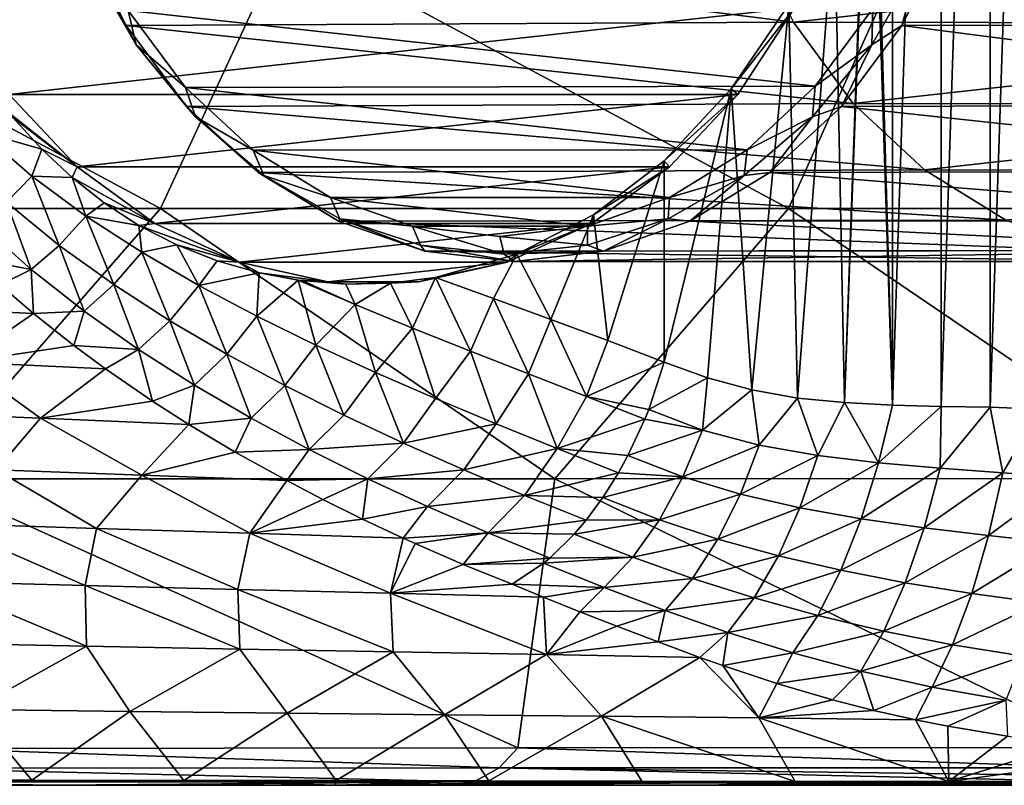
# Model space of a CAD drawing. Header units: metres. Extents: x -31 to 127, y -24 to 31.
# Tile 57 of 67: x 83 to 103, y -22 to -7. Entities that reach past the tile are written whole.
import ezdxf

# ---------------------------------------------------------------- set-up
doc = ezdxf.new("R2010")
doc.units = ezdxf.units.M
doc.layers.add('solid_13_381_041_XXX', color=7, linetype='CONTINUOUS')

msp = doc.modelspace()

# ---------------------------------------------------------------- linework, layer by layer
at = {"layer": 'solid_13_381_041_XXX'}
for points in [[(101.683762, -14.872181, 101.958), (101.682922, 14.872159, 101.957687), (102.674637, 14.884113, 102.305267)], [(101.683762, -14.872181, 101.958), (102.674637, 14.884113, 102.305267), (102.675377, -14.884132, 102.305504)], [(102.675377, -14.884132, 102.305504), (102.674637, 14.884113, 102.305267), (103.669952, 14.924092, 102.608002)], [(102.675377, -14.884132, 102.305504), (103.669952, 14.924092, 102.608002), (103.670517, -14.924106, 102.608162)], [(100.283218, 0, 101.414658), (100.703384, 14.844037, 101.567345), (100.704254, -14.844069, 101.567711)], [(100.704254, -14.844069, 101.567711), (100.703384, 14.844037, 101.567345), (101.682922, 14.872159, 101.957687)], [(100.704254, -14.844069, 101.567711), (101.682922, 14.872159, 101.957687), (101.683762, -14.872181, 101.958)], [(100.254608, -0.947832, 101.39463), (100.283218, 0, 101.414658), (100.704254, -14.844069, 101.567711)], [(100.254608, -0.947832, 101.39463), (99.740341, -14.792854, 101.135651), (100.165604, -2.749225, 101.332306)], [(100.254608, -0.947832, 101.39463), (100.704254, -14.844069, 101.567711), (99.740341, -14.792854, 101.135651)], [(99.740341, -14.792854, 101.135651), (99.537773, -4.855725, 101.038544), (100.165604, -2.749225, 101.332306)], [(98.794388, -14.707665, 100.662643), (98.618462, -6.777003, 100.569077), (99.537773, -4.855725, 101.038544)], [(98.794388, -14.707665, 100.662643), (99.537773, -4.855725, 101.038544), (99.740341, -14.792854, 101.135651)], [(97.777008, -5.263469, 64.939201), (98.709274, -7.131537, 65.59198), (84.321884, -5.326573, 84.206024)], [(84.508209, -5.901777, 84.768105), (84.321884, -5.326573, 84.206024), (85.272835, -7.201484, 84.871887)], [(98.709274, -7.131537, 65.59198), (85.272835, -7.201484, 84.871887), (84.321884, -5.326573, 84.206024)], [(115.339584, -5.287835, 77.236649), (98.709274, -7.131537, 65.59198), (97.777008, -5.263469, 64.939201)], [(115.339584, -5.287835, 77.236649), (114.402275, -7.157014, 76.580338), (98.709274, -7.131537, 65.59198)], [(101.847153, -5.326573, 96.477348), (100.896202, -7.201484, 95.811485), (114.402275, -7.157014, 76.580338)], [(101.255249, -5.901777, 96.494499), (100.896202, -7.201484, 95.811485), (101.847153, -5.326573, 96.477348)], [(101.847153, -5.326573, 96.477348), (114.402275, -7.157014, 76.580338), (115.339584, -5.287835, 77.236649)], [(73.27639, -10.885633, 116.164307), (85.962364, -10.885195, 116.054016), (75.810173, -5.437519, 116.404778)], [(85.962364, -10.885195, 116.054016), (88.485725, -5.43728, 116.253616), (75.810173, -5.437519, 116.404778)], [(85.962364, -10.885195, 116.054016), (98.609039, -10.884559, 115.902107), (88.485725, -5.43728, 116.253616)], [(98.609039, -10.884559, 115.902107), (101.061424, -5.436945, 116.035095), (88.485725, -5.43728, 116.253616)], [(98.609039, -10.884559, 115.902107), (111.21711, -10.883733, 115.676102), (101.061424, -5.436945, 116.035095)], [(111.21711, -10.883733, 115.676102), (113.569847, -5.436518, 115.733978), (101.061424, -5.436945, 116.035095)], [(85.474922, -7.587178, 85.445), (85.312622, -6.89955, 85.510139), (84.508209, -5.901777, 84.768105)], [(85.474922, -7.587178, 85.445), (84.508209, -5.901777, 84.768105), (85.272835, -7.201484, 84.871887)], [(100.288544, -7.587178, 95.817604), (101.255249, -5.901777, 96.494499), (100.308464, -6.857557, 96.010338)], [(100.288544, -7.587178, 95.817604), (100.896202, -7.201484, 95.811485), (101.255249, -5.901777, 96.494499)], [(81.766792, -6.841255, 88.449318), (98.733521, -6.841511, 100.329552), (82.912468, -8.591105, 89.251526)], [(82.912468, -8.591105, 89.251526), (98.733521, -6.841511, 100.329552), (97.587738, -8.591413, 99.527267)], [(99.146812, -8.425255, 95.196938), (100.308464, -6.857557, 96.010338), (85.312622, -6.89955, 85.510139)], [(99.146812, -8.425255, 95.196938), (85.312622, -6.89955, 85.510139), (86.466248, -8.446697, 86.317909)], [(85.474922, -7.587178, 85.445), (86.466248, -8.446697, 86.317909), (85.312622, -6.89955, 85.510139)], [(98.733521, -6.841511, 100.329552), (98.618462, -6.777003, 100.569077), (97.456429, -8.478352, 99.904396)], [(97.872887, -14.539165, 100.152145), (97.456429, -8.478352, 99.904396), (98.618462, -6.777003, 100.569077)], [(97.587738, -8.591413, 99.527267), (98.733521, -6.841511, 100.329552), (97.456429, -8.478352, 99.904396)], [(97.872887, -14.539165, 100.152145), (98.618462, -6.777003, 100.569077), (98.794388, -14.707665, 100.662643)], [(100.288544, -7.587178, 95.817604), (100.308464, -6.857557, 96.010338), (99.146812, -8.425255, 95.196938)], [(98.709274, -7.131537, 65.59198), (99.91507, -8.769485, 66.436287), (85.272835, -7.201484, 84.871887)], [(114.402275, -7.157014, 76.580338), (99.91507, -8.769485, 66.436287), (98.709274, -7.131537, 65.59198)], [(85.474922, -7.587178, 85.445), (85.272835, -7.201484, 84.871887), (86.489799, -8.831157, 85.724014)], [(99.91507, -8.769485, 66.436287), (86.489799, -8.831157, 85.724014), (85.272835, -7.201484, 84.871887)], [(100.896202, -7.201484, 95.811485), (99.679237, -8.831157, 94.959358), (113.189903, -8.793169, 75.731422)], [(100.288544, -7.587178, 95.817604), (99.679237, -8.831157, 94.959358), (100.896202, -7.201484, 95.811485)], [(114.402275, -7.157014, 76.580338), (113.189903, -8.793169, 75.731422), (99.91507, -8.769485, 66.436287)], [(100.896202, -7.201484, 95.811485), (113.189903, -8.793169, 75.731422), (114.402275, -7.157014, 76.580338)], [(86.666679, -9.042047, 86.279472), (86.466248, -8.446697, 86.317909), (85.474922, -7.587178, 85.445)], [(86.666679, -9.042047, 86.279472), (85.474922, -7.587178, 85.445), (86.489799, -8.831157, 85.724014)], [(99.096779, -9.042047, 94.983131), (100.288544, -7.587178, 95.817604), (99.146812, -8.425255, 95.196938)], [(99.096779, -9.042047, 94.983131), (99.679237, -8.831157, 94.959358), (100.288544, -7.587178, 95.817604)], [(97.776741, -9.701518, 94.237602), (99.146812, -8.425255, 95.196938), (86.466248, -8.446697, 86.317909)], [(97.776741, -9.701518, 94.237602), (86.466248, -8.446697, 86.317909), (87.829681, -9.709137, 87.272598)], [(86.666679, -9.042047, 86.279472), (87.829681, -9.709137, 87.272598), (86.466248, -8.446697, 86.317909)], [(97.587738, -8.591413, 99.527267), (97.456429, -8.478352, 99.904396), (96.106339, -9.925062, 99.022545)], [(96.106339, -13.97807, 99.022545), (96.106339, -9.925062, 99.022545), (97.456429, -8.478352, 99.904396)], [(96.976563, -14.294399, 99.605103), (96.106339, -13.97807, 99.022545), (97.456429, -8.478352, 99.904396)], [(96.976563, -14.294399, 99.605103), (97.456429, -8.478352, 99.904396), (97.872887, -14.539165, 100.152145)], [(99.096779, -9.042047, 94.983131), (99.146812, -8.425255, 95.196938), (97.776741, -9.701518, 94.237602)], [(82.912468, -8.591105, 89.251526), (84.282623, -10.04749, 90.210922), (82.910774, -8.956167, 89.887497)], [(82.912468, -8.591105, 89.251526), (97.587738, -8.591413, 99.527267), (84.282623, -10.04749, 90.210922)], [(84.282623, -10.04749, 90.210922), (97.587738, -8.591413, 99.527267), (96.217484, -10.047795, 98.567802)], [(96.217484, -10.047795, 98.567802), (97.587738, -8.591413, 99.527267), (96.106339, -9.925062, 99.022545)], [(99.91507, -8.769485, 66.436287), (101.346703, -10.108186, 67.438728), (86.489799, -8.831157, 85.724014)], [(86.666679, -9.042047, 86.279472), (86.489799, -8.831157, 85.724014), (87.931343, -10.160095, 86.733398)], [(101.346703, -10.108186, 67.438728), (87.931343, -10.160095, 86.733398), (86.489799, -8.831157, 85.724014)], [(99.679237, -8.831157, 94.959358), (98.237694, -10.160095, 93.949982), (111.760002, -10.125165, 74.730202)], [(99.096779, -9.042047, 94.983131), (98.237694, -10.160095, 93.949982), (99.679237, -8.831157, 94.959358)], [(99.679237, -8.831157, 94.959358), (111.760002, -10.125165, 74.730202), (113.189903, -8.793169, 75.731422)], [(113.189903, -8.793169, 75.731422), (101.346703, -10.108186, 67.438728), (99.91507, -8.769485, 66.436287)], [(113.189903, -8.793169, 75.731422), (111.760002, -10.125165, 74.730202), (101.346703, -10.108186, 67.438728)], [(82.337334, -9.342805, 89.741203), (82.991806, -9.053041, 89.949791), (83.575119, -9.691083, 90.399986)], [(84.282623, -10.04749, 90.210922), (82.991806, -9.053041, 89.949791), (82.910774, -8.956167, 89.887497)], [(84.282623, -10.04749, 90.210922), (83.575119, -9.691083, 90.399986), (82.991806, -9.053041, 89.949791)], [(88.047279, -10.222178, 87.246185), (87.829681, -9.709137, 87.272598), (86.666679, -9.042047, 86.279472)], [(88.047279, -10.222178, 87.246185), (86.666679, -9.042047, 86.279472), (87.931343, -10.160095, 86.733398)], [(97.716179, -10.222178, 94.016426), (99.096779, -9.042047, 94.983131), (97.776741, -9.701518, 94.237602)], [(97.716179, -10.222178, 94.016426), (98.237694, -10.160095, 93.949982), (99.096779, -9.042047, 94.983131)], [(83.373795, -10.235609, 90.514206), (82.337334, -9.342805, 89.741203), (83.575119, -9.691083, 90.399986)], [(82.862122, -10.758372, 90.645866), (82.337334, -9.342805, 89.741203), (83.373795, -10.235609, 90.514206)], [(83.373795, -10.235609, 90.514206), (83.575119, -9.691083, 90.399986), (84.183205, -10.261656, 90.878098)], [(84.282623, -10.04749, 90.210922), (84.183205, -10.261656, 90.878098), (83.575119, -9.691083, 90.399986)], [(96.21698, -10.66155, 93.145447), (97.776741, -9.701518, 94.237602), (87.829681, -9.709137, 87.272598)], [(96.21698, -10.66155, 93.145447), (87.829681, -9.709137, 87.272598), (89.387032, -10.665444, 88.363068)], [(88.047279, -10.222178, 87.246185), (89.387032, -10.665444, 88.363068), (87.829681, -9.709137, 87.272598)], [(97.716179, -10.222178, 94.016426), (97.776741, -9.701518, 94.237602), (96.21698, -10.66155, 93.145447)], [(84.282623, -10.04749, 90.210922), (85.847878, -11.188864, 91.306923), (84.183205, -10.261656, 90.878098)], [(84.282623, -10.04749, 90.210922), (96.217484, -10.047795, 98.567802), (85.847878, -11.188864, 91.306923)], [(85.847878, -11.188864, 91.306923), (96.217484, -10.047795, 98.567802), (94.652138, -11.18912, 97.471733)], [(101.346703, -10.108186, 67.438728), (102.986893, -11.122476, 68.587204), (87.931343, -10.160095, 86.733398)], [(94.652138, -11.18912, 97.471733), (96.217484, -10.047795, 98.567802), (94.686104, -11.015879, 98.028084)], [(96.217484, -10.047795, 98.567802), (96.106339, -9.925062, 99.022545), (94.686104, -11.015879, 98.028084)], [(94.971413, -13.543107, 98.227859), (94.686104, -11.015879, 98.028084), (96.106339, -9.925062, 99.022545)], [(94.971413, -13.543107, 98.227859), (96.106339, -9.925062, 99.022545), (96.106339, -13.97807, 99.022545)], [(111.760002, -10.125165, 74.730202), (102.986893, -11.122476, 68.587204), (101.346703, -10.108186, 67.438728)], [(83.925468, -11.627519, 91.493195), (82.862122, -10.758372, 90.645866), (83.373795, -10.235609, 90.514206)], [(84.461189, -11.038019, 91.322609), (83.373795, -10.235609, 90.514206), (84.183205, -10.261656, 90.878098)], [(83.925468, -11.627519, 91.493195), (83.373795, -10.235609, 90.514206), (84.461189, -11.038019, 91.322609)], [(85.847878, -11.188864, 91.306923), (84.828636, -10.771425, 91.377586), (84.183205, -10.261656, 90.878098)], [(84.461189, -11.038019, 91.322609), (84.183205, -10.261656, 90.878098), (84.828636, -10.771425, 91.377586)], [(88.047279, -10.222178, 87.246185), (87.931343, -10.160095, 86.733398), (89.54837, -11.143044, 87.865654)], [(102.986893, -11.122476, 68.587204), (89.54837, -11.143044, 87.865654), (87.931343, -10.160095, 86.733398)], [(89.574768, -11.091712, 88.315742), (89.387032, -10.665444, 88.363068), (88.047279, -10.222178, 87.246185)], [(89.574768, -11.091712, 88.315742), (88.047279, -10.222178, 87.246185), (89.54837, -11.143044, 87.865654)], [(96.18869, -11.091712, 92.946861), (97.716179, -10.222178, 94.016426), (96.21698, -10.66155, 93.145447)], [(96.18869, -11.091712, 92.946861), (96.620667, -11.143044, 92.817726), (97.716179, -10.222178, 94.016426)], [(98.237694, -10.160095, 93.949982), (96.620667, -11.143044, 92.817726), (110.132133, -11.12712, 73.590347)], [(97.716179, -10.222178, 94.016426), (96.620667, -11.143044, 92.817726), (98.237694, -10.160095, 93.949982)], [(98.237694, -10.160095, 93.949982), (110.132133, -11.12712, 73.590347), (111.760002, -10.125165, 74.730202)], [(94.559792, -11.242561, 91.985077), (96.21698, -10.66155, 93.145447), (89.387032, -10.665444, 88.363068)], [(94.559792, -11.242561, 91.985077), (89.387032, -10.665444, 88.363068), (91.040459, -11.243726, 89.520805)], [(89.574768, -11.091712, 88.315742), (91.040459, -11.243726, 89.520805), (89.387032, -10.665444, 88.363068)], [(96.18869, -11.091712, 92.946861), (96.21698, -10.66155, 93.145447), (94.559792, -11.242561, 91.985077)], [(73.27639, -10.885633, 116.164307), (81.218376, -16.326605, 115.7509), (85.962364, -10.885195, 116.054016)], [(85.962364, -10.885195, 116.054016), (81.218376, -16.326605, 115.7509), (93.90181, -16.325752, 115.676468)], [(83.355919, -12.112249, 91.817741), (82.322945, -11.191874, 90.919098), (82.862122, -10.758372, 90.645866)], [(83.355919, -12.112249, 91.817741), (82.862122, -10.758372, 90.645866), (83.925468, -11.627519, 91.493195)], [(84.461189, -11.038019, 91.322609), (84.828636, -10.771425, 91.377586), (85.529594, -11.224828, 91.892761)], [(85.847878, -11.188864, 91.306923), (85.529594, -11.224828, 91.892761), (84.828636, -10.771425, 91.377586)], [(85.962364, -10.885195, 116.054016), (93.90181, -16.325752, 115.676468), (98.609039, -10.884559, 115.902107)], [(98.609039, -10.884559, 115.902107), (93.90181, -16.325752, 115.676468), (106.613358, -16.324608, 115.569191)], [(98.609039, -10.884559, 115.902107), (106.613358, -16.324608, 115.569191), (111.21711, -10.883733, 115.676102)], [(85.024902, -12.418968, 92.362427), (83.925468, -11.627519, 91.493195), (84.461189, -11.038019, 91.322609)], [(85.584297, -11.766369, 92.154488), (84.461189, -11.038019, 91.322609), (85.529594, -11.224828, 91.892761)], [(85.024902, -12.418968, 92.362427), (84.461189, -11.038019, 91.322609), (85.584297, -11.766369, 92.154488)], [(89.574768, -11.091712, 88.315742), (89.54837, -11.143044, 87.865654), (91.28582, -11.746529, 89.082222)], [(91.202744, -11.624231, 89.455666), (91.040459, -11.243726, 89.520805), (89.574768, -11.091712, 88.315742)], [(91.202744, -11.624231, 89.455666), (89.574768, -11.091712, 88.315742), (91.28582, -11.746529, 89.082222)], [(94.652138, -11.18912, 97.471733), (94.686104, -11.015879, 98.028084), (93.13813, -11.80676, 96.944183)], [(93.825287, -13.117525, 97.425331), (93.13813, -11.80676, 96.944183), (94.686104, -11.015879, 98.028084)], [(93.825287, -13.117525, 97.425331), (94.686104, -11.015879, 98.028084), (94.971413, -13.543107, 98.227859)], [(94.560715, -11.624231, 91.806946), (96.18869, -11.091712, 92.946861), (94.559792, -11.242561, 91.985077)], [(94.560715, -11.624231, 91.806946), (94.883217, -11.746529, 91.601151), (96.18869, -11.091712, 92.946861)], [(96.18869, -11.091712, 92.946861), (94.883217, -11.746529, 91.601151), (96.620667, -11.143044, 92.817726)], [(83.355919, -12.112249, 91.817741), (82.160461, -11.886464, 91.682144), (82.322945, -11.191874, 90.919098)], [(85.847878, -11.188864, 91.306923), (87.554214, -11.966226, 92.501717), (85.529594, -11.224828, 91.892761)], [(87.554214, -11.966226, 92.501717), (86.292603, -11.617167, 92.418617), (85.529594, -11.224828, 91.892761)], [(85.584297, -11.766369, 92.154488), (85.529594, -11.224828, 91.892761), (86.292603, -11.617167, 92.418617)], [(85.847878, -11.188864, 91.306923), (94.652138, -11.18912, 97.471733), (87.554214, -11.966226, 92.501717)], [(87.554214, -11.966226, 92.501717), (94.652138, -11.18912, 97.471733), (92.945724, -11.966394, 96.276894)], [(102.986893, -11.122476, 68.587204), (104.72287, -11.734214, 69.80275), (89.54837, -11.143044, 87.865654)], [(104.72287, -11.734214, 69.80275), (91.28582, -11.746529, 89.082222), (89.54837, -11.143044, 87.865654)], [(94.559792, -11.242561, 91.985077), (91.040459, -11.243726, 89.520805), (92.797729, -11.45, 90.751266)], [(92.881729, -11.803554, 90.631302), (92.797729, -11.45, 90.751266), (91.040459, -11.243726, 89.520805)], [(92.881729, -11.803554, 90.631302), (91.040459, -11.243726, 89.520805), (91.202744, -11.624231, 89.455666)], [(94.560715, -11.624231, 91.806946), (94.559792, -11.242561, 91.985077), (92.797729, -11.45, 90.751266)], [(92.945724, -11.966394, 96.276894), (94.652138, -11.18912, 97.471733), (93.13813, -11.80676, 96.944183)], [(96.620667, -11.143044, 92.817726), (94.883217, -11.746529, 91.601151), (108.402573, -11.733502, 72.379303)], [(96.620667, -11.143044, 92.817726), (108.402573, -11.733502, 72.379303), (110.132133, -11.12712, 73.590347)], [(94.560715, -11.624231, 91.806946), (92.797729, -11.45, 90.751266), (92.881729, -11.803554, 90.631302)], [(84.425247, -12.952002, 92.736122), (83.355919, -12.112249, 91.817741), (83.925468, -11.627519, 91.493195)], [(84.425247, -12.952002, 92.736122), (83.925468, -11.627519, 91.493195), (85.024902, -12.418968, 92.362427)], [(86.7341, -12.43429, 93.002594), (85.584297, -11.766369, 92.154488), (86.292603, -11.617167, 92.418617)], [(87.554214, -11.966226, 92.501717), (87.102913, -11.93782, 92.955482), (86.292603, -11.617167, 92.418617)], [(86.7341, -12.43429, 93.002594), (86.292603, -11.617167, 92.418617), (87.102913, -11.93782, 92.955482)], [(91.202744, -11.624231, 89.455666), (91.28582, -11.746529, 89.082222), (93.084518, -11.95, 90.34169)], [(92.881729, -11.803554, 90.631302), (91.202744, -11.624231, 89.455666), (93.084518, -11.95, 90.34169)], [(94.560715, -11.624231, 91.806946), (92.881729, -11.803554, 90.631302), (94.883217, -11.746529, 91.601151)], [(83.355919, -12.112249, 91.817741), (82.731628, -12.421231, 92.231995), (82.160461, -11.886464, 91.682144)], [(86.15213, -13.145958, 93.245758), (85.024902, -12.418968, 92.362427), (85.584297, -11.766369, 92.154488)], [(86.15213, -13.145958, 93.245758), (85.584297, -11.766369, 92.154488), (86.7341, -12.43429, 93.002594)], [(104.72287, -11.734214, 69.80275), (106.563568, -11.95, 71.091614), (91.28582, -11.746529, 89.082222)], [(106.563568, -11.95, 71.091614), (93.084518, -11.95, 90.34169), (91.28582, -11.746529, 89.082222)], [(92.945724, -11.966394, 96.276894), (93.13813, -11.80676, 96.944183), (91.504814, -12.276041, 95.800522)], [(92.669304, -12.696709, 96.615906), (91.504814, -12.276041, 95.800522), (93.13813, -11.80676, 96.944183)], [(92.669304, -12.696709, 96.615906), (93.13813, -11.80676, 96.944183), (93.825287, -13.117525, 97.425331)], [(94.883217, -11.746529, 91.601151), (92.881729, -11.803554, 90.631302), (93.084518, -11.95, 90.34169)], [(108.402573, -11.733502, 72.379303), (93.084518, -11.95, 90.34169), (106.563568, -11.95, 71.091614)], [(94.883217, -11.746529, 91.601151), (93.084518, -11.95, 90.34169), (108.402573, -11.733502, 72.379303)], [(86.7341, -12.43429, 93.002594), (87.102913, -11.93782, 92.955482), (87.947319, -12.17985, 93.506042)], [(87.554214, -11.966226, 92.501717), (87.947319, -12.17985, 93.506042), (87.102913, -11.93782, 92.955482)], [(87.554214, -11.966226, 92.501717), (89.336746, -12.361539, 93.749855), (87.947319, -12.17985, 93.506042)], [(87.554214, -11.966226, 92.501717), (92.945724, -11.966394, 96.276894), (89.336746, -12.361539, 93.749855)], [(89.336746, -12.361539, 93.749855), (92.945724, -11.966394, 96.276894), (91.163162, -12.361599, 95.028732)], [(91.163162, -12.361599, 95.028732), (92.945724, -11.966394, 96.276894), (91.504814, -12.276041, 95.800522)], [(83.355919, -12.112249, 91.817741), (83.404999, -13.000998, 92.86834), (82.731628, -12.421231, 92.231995)], [(84.425247, -12.952002, 92.736122), (83.404999, -13.000998, 92.86834), (83.355919, -12.112249, 91.817741)], [(87.904694, -13.053965, 93.862053), (86.7341, -12.43429, 93.002594), (87.947319, -12.17985, 93.506042)], [(87.904694, -13.053965, 93.862053), (87.947319, -12.17985, 93.506042), (88.732994, -12.327127, 94.019119)], [(89.336746, -12.361539, 93.749855), (88.732994, -12.327127, 94.019119), (87.947319, -12.17985, 93.506042)], [(91.163162, -12.361599, 95.028732), (91.504814, -12.276041, 95.800522), (90.597794, -12.389254, 95.22348)], [(91.040062, -13.294704, 95.640442), (90.597794, -12.389254, 95.22348), (91.504814, -12.276041, 95.800522)], [(92.204231, -13.757272, 96.461632), (91.040062, -13.294704, 95.640442), (91.504814, -12.276041, 95.800522)], [(92.669304, -12.696709, 96.615906), (92.204231, -13.757272, 96.461632), (91.504814, -12.276041, 95.800522)], [(82.731628, -12.421231, 92.231995), (83.404999, -13.000998, 92.86834), (80.63736, -12.86591, 93.372627)], [(85.523567, -13.72422, 93.665695), (84.425247, -12.952002, 92.736122), (85.024902, -12.418968, 92.362427)], [(85.523567, -13.72422, 93.665695), (85.024902, -12.418968, 92.362427), (86.15213, -13.145958, 93.245758)], [(87.302002, -13.820174, 94.13797), (86.15213, -13.145958, 93.245758), (86.7341, -12.43429, 93.002594)], [(87.302002, -13.820174, 94.13797), (86.7341, -12.43429, 93.002594), (87.904694, -13.053965, 93.862053)], [(89.091644, -13.63528, 94.729027), (87.904694, -13.053965, 93.862053), (88.732994, -12.327127, 94.019119)], [(89.336746, -12.361539, 93.749855), (88.813286, -12.338059, 94.071465), (88.732994, -12.327127, 94.019119)], [(89.882614, -12.819457, 94.822678), (88.732994, -12.327127, 94.019119), (88.813286, -12.338059, 94.071465)], [(89.091644, -13.63528, 94.729027), (88.732994, -12.327127, 94.019119), (89.882614, -12.819457, 94.822678)], [(89.336746, -12.361539, 93.749855), (89.698441, -12.408981, 94.645599), (88.813286, -12.338059, 94.071465)], [(89.882614, -12.819457, 94.822678), (88.813286, -12.338059, 94.071465), (89.698441, -12.408981, 94.645599)], [(89.336746, -12.361539, 93.749855), (91.163162, -12.361599, 95.028732), (89.698441, -12.408981, 94.645599)], [(91.163162, -12.361599, 95.028732), (90.597794, -12.389254, 95.22348), (89.698441, -12.408981, 94.645599)], [(89.882614, -12.819457, 94.822678), (89.698441, -12.408981, 94.645599), (90.597794, -12.389254, 95.22348)], [(91.040062, -13.294704, 95.640442), (89.882614, -12.819457, 94.822678), (90.597794, -12.389254, 95.22348)], [(80.63736, -12.86591, 93.372627), (83.404999, -13.000998, 92.86834), (81.982368, -13.980887, 94.643677)], [(90.291809, -14.186139, 95.600571), (89.091644, -13.63528, 94.729027), (89.882614, -12.819457, 94.822678)], [(90.291809, -14.186139, 95.600571), (89.882614, -12.819457, 94.822678), (91.040062, -13.294704, 95.640442)], [(92.669304, -12.696709, 96.615906), (93.373344, -14.213148, 97.284843), (92.204231, -13.757272, 96.461632)], [(92.669304, -12.696709, 96.615906), (93.825287, -13.117525, 97.425331), (93.373344, -14.213148, 97.284843)], [(83.404999, -13.000998, 92.86834), (84.21817, -13.643772, 93.623642), (81.982368, -13.980887, 94.643677)], [(84.425247, -12.952002, 92.736122), (84.21817, -13.643772, 93.623642), (83.404999, -13.000998, 92.86834)], [(85.523567, -13.72422, 93.665695), (84.21817, -13.643772, 93.623642), (84.425247, -12.952002, 92.736122)], [(88.470779, -14.450799, 95.034813), (87.302002, -13.820174, 94.13797), (87.904694, -13.053965, 93.862053)], [(88.470779, -14.450799, 95.034813), (87.904694, -13.053965, 93.862053), (89.091644, -13.63528, 94.729027)], [(86.646584, -14.440269, 94.6007), (85.523567, -13.72422, 93.665695), (86.15213, -13.145958, 93.245758)], [(86.646584, -14.440269, 94.6007), (86.15213, -13.145958, 93.245758), (87.302002, -13.820174, 94.13797)], [(93.825287, -13.117525, 97.425331), (94.545715, -14.667657, 98.108749), (93.373344, -14.213148, 97.284843)], [(93.825287, -13.117525, 97.425331), (94.971413, -13.543107, 98.227859), (94.545715, -14.667657, 98.108749)], [(91.502686, -14.713652, 96.47422), (90.291809, -14.186139, 95.600571), (91.040062, -13.294704, 95.640442)], [(91.502686, -14.713652, 96.47422), (91.040062, -13.294704, 95.640442), (92.204231, -13.757272, 96.461632)], [(84.21817, -13.643772, 93.623642), (84.85508, -14.112592, 94.208122), (81.982368, -13.980887, 94.643677)], [(85.523567, -13.72422, 93.665695), (84.85508, -14.112592, 94.208122), (84.21817, -13.643772, 93.623642)], [(89.655991, -15.044858, 95.932938), (88.470779, -14.450799, 95.034813), (89.091644, -13.63528, 94.729027)], [(89.655991, -15.044858, 95.932938), (89.091644, -13.63528, 94.729027), (90.291809, -14.186139, 95.600571)], [(94.971413, -13.543107, 98.227859), (96.106339, -13.97807, 99.022545), (94.545715, -14.667657, 98.108749)], [(85.523567, -13.72422, 93.665695), (85.801994, -14.764037, 95.06765), (84.85508, -14.112592, 94.208122)], [(86.646584, -14.440269, 94.6007), (85.801994, -14.764037, 95.06765), (85.523567, -13.72422, 93.665695)], [(87.79142, -15.108805, 95.536346), (86.646584, -14.440269, 94.6007), (87.302002, -13.820174, 94.13797)], [(87.79142, -15.108805, 95.536346), (87.302002, -13.820174, 94.13797), (88.470779, -14.450799, 95.034813)], [(92.722672, -15.223634, 97.348122), (91.502686, -14.713652, 96.47422), (92.204231, -13.757272, 96.461632)], [(92.722672, -15.223634, 97.348122), (92.204231, -13.757272, 96.461632), (93.373344, -14.213148, 97.284843)], [(81.982368, -13.980887, 94.643677), (83.544022, -15.104385, 96.075226), (80.548462, -14.984608, 96.498474)], [(81.982368, -13.980887, 94.643677), (84.85508, -14.112592, 94.208122), (83.544022, -15.104385, 96.075226)], [(96.106339, -13.97807, 99.022545), (95.795708, -14.935946, 98.930138), (94.545715, -14.667657, 98.108749)], [(96.976563, -14.294399, 99.605103), (95.795708, -14.935946, 98.930138), (96.106339, -13.97807, 99.022545)], [(84.85508, -14.112592, 94.208122), (85.801994, -14.764037, 95.06765), (83.544022, -15.104385, 96.075226)], [(90.855766, -15.608554, 96.82946), (89.655991, -15.044858, 95.932938), (90.291809, -14.186139, 95.600571)], [(90.855766, -15.608554, 96.82946), (90.291809, -14.186139, 95.600571), (91.502686, -14.713652, 96.47422)], [(93.950272, -15.72121, 98.220551), (92.722672, -15.223634, 97.348122), (93.373344, -14.213148, 97.284843)], [(93.950272, -15.72121, 98.220551), (93.373344, -14.213148, 97.284843), (94.545715, -14.667657, 98.108749)], [(86.646584, -14.440269, 94.6007), (86.536346, -15.233124, 95.719254), (85.801994, -14.764037, 95.06765)], [(87.79142, -15.108805, 95.536346), (86.536346, -15.233124, 95.719254), (86.646584, -14.440269, 94.6007)], [(88.956383, -15.736157, 96.468643), (87.79142, -15.108805, 95.536346), (88.470779, -14.450799, 95.034813)], [(88.956383, -15.736157, 96.468643), (88.470779, -14.450799, 95.034813), (89.655991, -15.044858, 95.932938)], [(96.876892, -15.348957, 99.664406), (95.795708, -14.935946, 98.930138), (96.976563, -14.294399, 99.605103)], [(96.876892, -15.348957, 99.664406), (96.976563, -14.294399, 99.605103), (97.872887, -14.539165, 100.152145)], [(93.950272, -15.72121, 98.220551), (94.545715, -14.667657, 98.108749), (95.71991, -15.125781, 98.932159)], [(95.795708, -14.935946, 98.930138), (95.71991, -15.125781, 98.932159), (94.545715, -14.667657, 98.108749)], [(98.021919, -15.65138, 100.360939), (96.876892, -15.348957, 99.664406), (97.872887, -14.539165, 100.152145)], [(98.021919, -15.65138, 100.360939), (97.872887, -14.539165, 100.152145), (98.794388, -14.707665, 100.662643)], [(85.801994, -14.764037, 95.06765), (86.536346, -15.233124, 95.719254), (83.544022, -15.104385, 96.075226)], [(90.855766, -15.608554, 96.82946), (91.502686, -14.713652, 96.47422), (92.722672, -15.223634, 97.348122)], [(99.203377, -15.859172, 100.99781), (98.021919, -15.65138, 100.360939), (98.794388, -14.707665, 100.662643)], [(99.203377, -15.859172, 100.99781), (98.794388, -14.707665, 100.662643), (99.740341, -14.792854, 101.135651)], [(100.420792, -16.006392, 101.573692), (99.203377, -15.859172, 100.99781), (99.740341, -14.792854, 101.135651)], [(100.420792, -16.006392, 101.573692), (99.740341, -14.792854, 101.135651), (100.704254, -14.844069, 101.567711)], [(100.420792, -16.006392, 101.573692), (100.704254, -14.844069, 101.567711), (101.683762, -14.872181, 101.958)], [(101.666115, -16.113831, 102.082649), (100.420792, -16.006392, 101.573692), (101.683762, -14.872181, 101.958)], [(101.666115, -16.113831, 102.082649), (101.683762, -14.872181, 101.958), (102.675377, -14.884132, 102.305504)], [(80.548462, -14.984608, 96.498474), (83.544022, -15.104385, 96.075226), (82.656921, -16.14863, 97.974854)], [(88.956383, -15.736157, 96.468643), (89.655991, -15.044858, 95.932938), (90.855766, -15.608554, 96.82946)], [(96.876892, -15.348957, 99.664406), (95.71991, -15.125781, 98.932159), (95.795708, -14.935946, 98.930138)], [(102.927795, -16.204767, 102.520981), (101.666115, -16.113831, 102.082649), (102.675377, -14.884132, 102.305504)], [(102.927795, -16.204767, 102.520981), (102.675377, -14.884132, 102.305504), (103.670517, -14.924106, 102.608162)], [(104.22097, -16.305956, 102.891922), (102.927795, -16.204767, 102.520981), (103.670517, -14.924106, 102.608162)], [(83.544022, -15.104385, 96.075226), (85.585709, -16.254654, 97.661362), (82.656921, -16.14863, 97.974854)], [(83.544022, -15.104385, 96.075226), (86.536346, -15.233124, 95.719254), (85.585709, -16.254654, 97.661362)], [(86.536346, -15.233124, 95.719254), (87.468857, -15.789304, 96.526581), (85.585709, -16.254654, 97.661362)], [(87.79142, -15.108805, 95.536346), (87.468857, -15.789304, 96.526581), (86.536346, -15.233124, 95.719254)], [(88.956383, -15.736157, 96.468643), (87.468857, -15.789304, 96.526581), (87.79142, -15.108805, 95.536346)], [(92.069138, -16.146687, 97.722084), (90.855766, -15.608554, 96.82946), (92.722672, -15.223634, 97.348122)], [(92.069138, -16.146687, 97.722084), (92.722672, -15.223634, 97.348122), (93.950272, -15.72121, 98.220551)], [(95.377686, -15.860456, 99.009773), (93.950272, -15.72121, 98.220551), (95.71991, -15.125781, 98.932159)], [(96.876892, -15.348957, 99.664406), (95.377686, -15.860456, 99.009773), (95.71991, -15.125781, 98.932159)], [(96.484657, -16.290976, 99.777763), (95.377686, -15.860456, 99.009773), (96.876892, -15.348957, 99.664406)], [(96.484657, -16.290976, 99.777763), (96.876892, -15.348957, 99.664406), (98.021919, -15.65138, 100.360939)], [(90.140373, -16.32778, 97.394119), (88.956383, -15.736157, 96.468643), (90.855766, -15.608554, 96.82946)], [(90.140373, -16.32778, 97.394119), (90.855766, -15.608554, 96.82946), (92.069138, -16.146687, 97.722084)], [(97.644699, -16.638199, 100.509514), (96.484657, -16.290976, 99.777763), (98.021919, -15.65138, 100.360939)], [(97.644699, -16.638199, 100.509514), (98.021919, -15.65138, 100.360939), (99.203377, -15.859172, 100.99781)], [(87.468857, -15.789304, 96.526581), (88.509033, -16.365492, 97.402344), (85.585709, -16.254654, 97.661362)], [(88.956383, -15.736157, 96.468643), (88.509033, -16.365492, 97.402344), (87.468857, -15.789304, 96.526581)], [(90.140373, -16.32778, 97.394119), (88.509033, -16.365492, 97.402344), (88.956383, -15.736157, 96.468643)], [(93.295189, -16.663412, 98.608696), (92.069138, -16.146687, 97.722084), (93.950272, -15.72121, 98.220551)], [(93.295189, -16.663412, 98.608696), (93.950272, -15.72121, 98.220551), (95.184303, -16.210793, 99.089905)], [(95.377686, -15.860456, 99.009773), (95.184303, -16.210793, 99.089905), (93.950272, -15.72121, 98.220551)], [(96.484657, -16.290976, 99.777763), (95.184303, -16.210793, 99.089905), (95.377686, -15.860456, 99.009773)], [(98.84182, -16.911558, 101.186241), (97.644699, -16.638199, 100.509514), (99.203377, -15.859172, 100.99781)], [(98.84182, -16.911558, 101.186241), (99.203377, -15.859172, 100.99781), (100.420792, -16.006392, 101.573692)], [(100.077019, -17.132723, 101.803558), (98.84182, -16.911558, 101.186241), (100.420792, -16.006392, 101.573692)], [(100.077019, -17.132723, 101.803558), (100.420792, -16.006392, 101.573692), (101.666115, -16.113831, 102.082649)], [(82.656921, -16.14863, 97.974854), (84.675438, -17.327984, 99.702156), (81.586372, -17.229326, 99.964333)], [(82.656921, -16.14863, 97.974854), (85.585709, -16.254654, 97.661362), (84.675438, -17.327984, 99.702156)], [(85.585709, -16.254654, 97.661362), (87.762924, -17.424526, 99.467957), (84.675438, -17.327984, 99.702156)], [(85.585709, -16.254654, 97.661362), (88.509033, -16.365492, 97.402344), (87.762924, -17.424526, 99.467957)], [(91.34317, -16.887653, 98.309845), (90.140373, -16.32778, 97.394119), (92.069138, -16.146687, 97.722084)], [(91.34317, -16.887653, 98.309845), (92.069138, -16.146687, 97.722084), (93.295189, -16.663412, 98.608696)], [(94.871132, -16.706663, 99.259674), (93.295189, -16.663412, 98.608696), (95.184303, -16.210793, 99.089905)], [(96.484657, -16.290976, 99.777763), (94.871132, -16.706663, 99.259674), (95.184303, -16.210793, 99.089905)], [(101.346359, -17.314062, 102.353592), (100.077019, -17.132723, 101.803558), (101.666115, -16.113831, 102.082649)], [(101.346359, -17.314062, 102.353592), (101.666115, -16.113831, 102.082649), (102.927795, -16.204767, 102.520981)], [(102.64222, -17.470284, 102.830933), (101.346359, -17.314062, 102.353592), (102.927795, -16.204767, 102.520981)], [(102.64222, -17.470284, 102.830933), (102.927795, -16.204767, 102.520981), (104.22097, -16.305956, 102.891922)], [(93.90181, -16.325752, 115.676468), (81.218376, -16.326605, 115.7509), (93.158234, -21.747225, 115.358437)], [(81.218376, -16.326605, 115.7509), (81.328964, -21.75639, 115.36454), (93.158234, -21.747225, 115.358437)], [(88.509033, -16.365492, 97.402344), (89.232285, -16.742693, 97.997238), (87.762924, -17.424526, 99.467957)], [(90.140373, -16.32778, 97.394119), (89.232285, -16.742693, 97.997238), (88.509033, -16.365492, 97.402344)], [(90.140373, -16.32778, 97.394119), (90.031853, -17.138571, 98.639374), (89.232285, -16.742693, 97.997238)], [(91.34317, -16.887653, 98.309845), (90.031853, -17.138571, 98.639374), (90.140373, -16.32778, 97.394119)], [(93.90181, -16.325752, 115.676468), (93.158234, -21.747225, 115.358437), (105.003693, -21.739698, 115.347153)], [(106.613358, -16.324608, 115.569191), (93.90181, -16.325752, 115.676468), (105.003693, -21.739698, 115.347153)], [(96.01136, -17.154503, 100.064217), (94.871132, -16.706663, 99.259674), (96.484657, -16.290976, 99.777763)], [(96.01136, -17.154503, 100.064217), (96.484657, -16.290976, 99.777763), (97.644699, -16.638199, 100.509514)], [(103.974091, -17.616947, 103.232735), (102.64222, -17.470284, 102.830933), (104.22097, -16.305956, 102.891922)], [(97.190727, -17.544336, 100.838928), (96.01136, -17.154503, 100.064217), (97.644699, -16.638199, 100.509514)], [(97.190727, -17.544336, 100.838928), (97.644699, -16.638199, 100.509514), (98.84182, -16.911558, 101.186241)], [(89.232285, -16.742693, 97.997238), (90.031853, -17.138571, 98.639374), (87.762924, -17.424526, 99.467957)], [(92.56459, -17.419075, 99.213074), (91.34317, -16.887653, 98.309845), (93.295189, -16.663412, 98.608696)], [(92.56459, -17.419075, 99.213074), (93.295189, -16.663412, 98.608696), (94.533394, -17.162016, 99.487198)], [(94.871132, -16.706663, 99.259674), (94.533394, -17.162016, 99.487198), (93.295189, -16.663412, 98.608696)], [(96.01136, -17.154503, 100.064217), (94.533394, -17.162016, 99.487198), (94.871132, -16.706663, 99.259674)], [(91.34317, -16.887653, 98.309845), (90.848808, -17.521381, 99.277176), (90.031853, -17.138571, 98.639374)], [(92.56459, -17.419075, 99.213074), (90.848808, -17.521381, 99.277176), (91.34317, -16.887653, 98.309845)], [(98.407814, -17.879707, 101.567482), (97.190727, -17.544336, 100.838928), (98.84182, -16.911558, 101.186241)], [(98.407814, -17.879707, 101.567482), (98.84182, -16.911558, 101.186241), (100.077019, -17.132723, 101.803558)], [(81.586372, -17.229326, 99.964333), (84.44426, -18.476931, 101.785484), (81.36618, -18.396122, 101.969124)], [(81.586372, -17.229326, 99.964333), (84.675438, -17.327984, 99.702156), (84.44426, -18.476931, 101.785484)], [(90.031853, -17.138571, 98.639374), (90.848808, -17.521381, 99.277176), (87.762924, -17.424526, 99.467957)], [(94.296967, -17.439867, 99.669373), (92.56459, -17.419075, 99.213074), (94.533394, -17.162016, 99.487198)], [(96.01136, -17.154503, 100.064217), (94.296967, -17.439867, 99.669373), (94.533394, -17.162016, 99.487198)], [(95.475815, -17.905727, 100.5121), (94.296967, -17.439867, 99.669373), (96.01136, -17.154503, 100.064217)], [(95.475815, -17.905727, 100.5121), (96.01136, -17.154503, 100.064217), (97.190727, -17.544336, 100.838928)], [(99.665169, -18.170418, 102.239639), (98.407814, -17.879707, 101.567482), (100.077019, -17.132723, 101.803558)], [(99.665169, -18.170418, 102.239639), (100.077019, -17.132723, 101.803558), (101.346359, -17.314062, 102.353592)], [(84.675438, -17.327984, 99.702156), (87.520515, -18.556477, 101.618896), (84.44426, -18.476931, 101.785484)], [(84.675438, -17.327984, 99.702156), (87.762924, -17.424526, 99.467957), (87.520515, -18.556477, 101.618896)], [(87.762924, -17.424526, 99.467957), (90.596001, -18.633173, 101.473648), (87.520515, -18.556477, 101.618896)], [(87.762924, -17.424526, 99.467957), (90.848808, -17.521381, 99.277176), (90.596001, -18.633173, 101.473648)], [(92.56459, -17.419075, 99.213074), (91.094078, -17.63224, 99.46492), (90.848808, -17.521381, 99.277176)], [(92.56459, -17.419075, 99.213074), (92.058403, -18.050747, 100.18576), (91.094078, -17.63224, 99.46492)], [(93.804802, -17.924463, 100.101067), (92.058403, -18.050747, 100.18576), (92.56459, -17.419075, 99.213074)], [(94.296967, -17.439867, 99.669373), (93.804802, -17.924463, 100.101067), (92.56459, -17.419075, 99.213074)], [(95.475815, -17.905727, 100.5121), (93.804802, -17.924463, 100.101067), (94.296967, -17.439867, 99.669373)], [(100.963745, -18.421175, 102.844254), (99.665169, -18.170418, 102.239639), (101.346359, -17.314062, 102.353592)], [(100.963745, -18.421175, 102.844254), (101.346359, -17.314062, 102.353592), (102.64222, -17.470284, 102.830933)], [(90.848808, -17.521381, 99.277176), (91.094078, -17.63224, 99.46492), (90.596001, -18.633173, 101.473648)], [(91.094078, -17.63224, 99.46492), (92.058403, -18.050747, 100.18576), (90.596001, -18.633173, 101.473648)], [(96.677666, -18.33507, 101.336113), (95.475815, -17.905727, 100.5121), (97.190727, -17.544336, 100.838928)], [(96.677666, -18.33507, 101.336113), (97.190727, -17.544336, 100.838928), (98.407814, -17.879707, 101.567482)], [(102.30098, -18.638803, 103.37278), (100.963745, -18.421175, 102.844254), (102.64222, -17.470284, 102.830933)], [(102.30098, -18.638803, 103.37278), (102.64222, -17.470284, 102.830933), (103.974091, -17.616947, 103.232735)], [(103.678978, -18.828163, 103.813896), (102.30098, -18.638803, 103.37278), (103.974091, -17.616947, 103.232735)], [(93.678757, -18.029758, 100.22216), (92.058403, -18.050747, 100.18576), (93.804802, -17.924463, 100.101067)], [(93.678757, -18.029758, 100.22216), (93.043907, -18.451149, 100.893013), (92.058403, -18.050747, 100.18576)], [(94.899033, -18.514759, 101.104111), (93.043907, -18.451149, 100.893013), (93.678757, -18.029758, 100.22216)], [(95.475815, -17.905727, 100.5121), (93.678757, -18.029758, 100.22216), (93.804802, -17.924463, 100.101067)], [(95.475815, -17.905727, 100.5121), (94.899033, -18.514759, 101.104111), (93.678757, -18.029758, 100.22216)], [(96.677666, -18.33507, 101.336113), (94.899033, -18.514759, 101.104111), (95.475815, -17.905727, 100.5121)], [(97.917931, -18.727228, 102.126709), (96.677666, -18.33507, 101.336113), (98.407814, -17.879707, 101.567482)], [(97.917931, -18.727228, 102.126709), (98.407814, -17.879707, 101.567482), (99.665169, -18.170418, 102.239639)], [(92.058403, -18.050747, 100.18576), (93.043907, -18.451149, 100.893013), (90.596001, -18.633173, 101.473648)], [(99.200699, -19.081137, 102.865303), (97.917931, -18.727228, 102.126709), (99.665169, -18.170418, 102.239639)], [(99.200699, -19.081137, 102.865303), (99.665169, -18.170418, 102.239639), (100.963745, -18.421175, 102.844254)], [(81.36618, -18.396122, 101.969124), (84.475372, -19.698917, 103.980461), (81.386101, -19.639292, 104.090698)], [(81.36618, -18.396122, 101.969124), (84.44426, -18.476931, 101.785484), (84.475372, -19.698917, 103.980461)], [(96.677666, -18.33507, 101.336113), (96.125191, -18.979631, 101.982246), (94.899033, -18.514759, 101.104111)], [(97.917931, -18.727228, 102.126709), (96.125191, -18.979631, 101.982246), (96.677666, -18.33507, 101.336113)], [(100.532448, -19.394835, 103.536201), (99.200699, -19.081137, 102.865303), (100.963745, -18.421175, 102.844254)], [(100.532448, -19.394835, 103.536201), (100.963745, -18.421175, 102.844254), (102.30098, -18.638803, 103.37278)], [(84.44426, -18.476931, 101.785484), (87.563034, -19.757809, 103.879387), (84.475372, -19.698917, 103.980461)], [(84.44426, -18.476931, 101.785484), (87.520515, -18.556477, 101.618896), (87.563034, -19.757809, 103.879387)], [(87.520515, -18.556477, 101.618896), (90.649773, -19.814854, 103.789886), (87.563034, -19.757809, 103.879387)], [(87.520515, -18.556477, 101.618896), (90.596001, -18.633173, 101.473648), (90.649773, -19.814854, 103.789886)], [(93.043907, -18.451149, 100.893013), (93.674828, -18.712858, 101.368469), (90.596001, -18.633173, 101.473648)], [(90.596001, -18.633173, 101.473648), (93.736473, -19.868874, 103.713966), (90.649773, -19.814854, 103.789886)], [(90.596001, -18.633173, 101.473648), (93.674828, -18.712858, 101.368469), (93.736473, -19.868874, 103.713966)], [(94.899033, -18.514759, 101.104111), (93.674828, -18.712858, 101.368469), (93.043907, -18.451149, 100.893013)], [(94.899033, -18.514759, 101.104111), (94.410561, -19.009176, 101.915886), (93.674828, -18.712858, 101.368469)], [(94.899033, -18.514759, 101.104111), (96.125191, -18.979631, 101.982246), (94.410561, -19.009176, 101.915886)], [(101.916565, -19.668236, 104.126404), (100.532448, -19.394835, 103.536201), (102.30098, -18.638803, 103.37278)], [(101.916565, -19.668236, 104.126404), (102.30098, -18.638803, 103.37278), (103.678978, -18.828163, 103.813896)], [(93.674828, -18.712858, 101.368469), (94.410561, -19.009176, 101.915886), (93.736473, -19.868874, 103.713966)], [(97.917931, -18.727228, 102.126709), (97.390625, -19.421782, 102.843147), (96.125191, -18.979631, 101.982246)], [(99.200699, -19.081137, 102.865303), (97.390625, -19.421782, 102.843147), (97.917931, -18.727228, 102.126709)], [(103.346336, -19.89633, 104.614044), (101.916565, -19.668236, 104.126404), (103.678978, -18.828163, 103.813896)], [(94.410561, -19.009176, 101.915886), (95.151115, -19.29797, 102.458397), (93.736473, -19.868874, 103.713966)], [(96.125191, -18.979631, 101.982246), (95.151115, -19.29797, 102.458397), (94.410561, -19.009176, 101.915886)], [(96.125191, -18.979631, 101.982246), (95.989128, -19.614313, 103.062637), (95.151115, -19.29797, 102.458397)], [(96.125191, -18.979631, 101.982246), (97.390625, -19.421782, 102.843147), (95.989128, -19.614313, 103.062637)], [(99.200699, -19.081137, 102.865303), (98.700806, -19.830723, 103.6577), (97.390625, -19.421782, 102.843147)], [(100.532448, -19.394835, 103.536201), (98.700806, -19.830723, 103.6577), (99.200699, -19.081137, 102.865303)], [(95.151115, -19.29797, 102.458397), (95.989128, -19.614313, 103.062637), (93.736473, -19.868874, 103.713966)], [(97.390625, -19.421782, 102.843147), (96.827316, -19.924503, 103.665543), (95.989128, -19.614313, 103.062637)], [(97.390625, -19.421782, 102.843147), (97.286255, -20.088564, 103.988007), (96.827316, -19.924503, 103.665543)], [(97.390625, -19.421782, 102.843147), (98.700806, -19.830723, 103.6577), (97.286255, -20.088564, 103.988007)], [(100.532448, -19.394835, 103.536201), (100.068222, -20.199045, 104.404503), (98.700806, -19.830723, 103.6577)], [(101.916565, -19.668236, 104.126404), (100.068222, -20.199045, 104.404503), (100.532448, -19.394835, 103.536201)], [(95.989128, -19.614313, 103.062637), (96.827316, -19.924503, 103.665543), (93.736473, -19.868874, 103.713966)], [(81.386101, -19.639292, 104.090698), (84.475372, -19.698917, 103.980461), (82.181366, -20.975361, 106.354897)], [(84.475372, -19.698917, 103.980461), (85.348526, -21.010635, 106.308418), (82.181366, -20.975361, 106.354897)], [(84.475372, -19.698917, 103.980461), (87.563034, -19.757809, 103.879387), (85.348526, -21.010635, 106.308418)], [(87.563034, -19.757809, 103.879387), (88.514732, -21.045328, 106.265839), (85.348526, -21.010635, 106.308418)], [(87.563034, -19.757809, 103.879387), (90.649773, -19.814854, 103.789886), (88.514732, -21.045328, 106.265839)], [(90.649773, -19.814854, 103.789886), (91.680382, -21.078798, 106.228119), (88.514732, -21.045328, 106.265839)], [(90.649773, -19.814854, 103.789886), (93.736473, -19.868874, 103.713966), (91.680382, -21.078798, 106.228119)], [(101.916565, -19.668236, 104.126404), (101.502869, -20.52096, 105.064957), (100.068222, -20.199045, 104.404503)], [(103.346336, -19.89633, 104.614044), (101.502869, -20.52096, 105.064957), (101.916565, -19.668236, 104.126404)], [(93.736473, -19.868874, 103.713966), (94.84594, -21.110355, 106.195992), (91.680382, -21.078798, 106.228119)], [(93.736473, -19.868874, 103.713966), (96.827316, -19.924503, 103.665543), (94.84594, -21.110355, 106.195992)], [(96.827316, -19.924503, 103.665543), (98.011932, -21.139294, 106.170082), (94.84594, -21.110355, 106.195992)], [(96.827316, -19.924503, 103.665543), (97.286255, -20.088564, 103.988007), (98.011932, -21.139294, 106.170082)], [(98.700806, -19.830723, 103.6577), (98.378265, -20.449217, 104.703903), (97.286255, -20.088564, 103.988007)], [(98.700806, -19.830723, 103.6577), (100.068222, -20.199045, 104.404503), (98.378265, -20.449217, 104.703903)], [(103.346336, -19.89633, 104.614044), (102.988121, -20.782734, 105.604866), (101.502869, -20.52096, 105.064957)], [(97.286255, -20.088564, 103.988007), (98.378265, -20.449217, 104.703903), (98.011932, -21.139294, 106.170082)], [(100.068222, -20.199045, 104.404503), (99.498222, -20.775757, 105.360336), (98.378265, -20.449217, 104.703903)], [(100.068222, -20.199045, 104.404503), (100.326591, -20.991463, 105.7985), (99.498222, -20.775757, 105.360336)], [(100.068222, -20.199045, 104.404503), (101.502869, -20.52096, 105.064957), (100.326591, -20.991463, 105.7985)], [(98.378265, -20.449217, 104.703903), (99.498222, -20.775757, 105.360336), (98.011932, -21.139294, 106.170082)], [(101.502869, -20.52096, 105.064957), (101.171013, -21.183689, 106.191574), (100.326591, -20.991463, 105.7985)], [(101.502869, -20.52096, 105.064957), (102.988121, -20.782734, 105.604866), (101.171013, -21.183689, 106.191574)], [(99.498222, -20.775757, 105.360336), (100.326591, -20.991463, 105.7985), (98.011932, -21.139294, 106.170082)], [(102.988121, -20.782734, 105.604866), (101.81839, -21.31155, 106.454277), (101.171013, -21.183689, 106.191574)], [(102.988121, -20.782734, 105.604866), (103.021034, -21.510267, 106.864777), (101.81839, -21.31155, 106.454277)], [(82.181366, -20.975361, 106.354897), (83.37159, -22.395012, 108.815636), (80.31488, -22.3888, 108.811493)], [(82.181366, -20.975361, 106.354897), (85.348526, -21.010635, 106.308418), (83.37159, -22.395012, 108.815636)], [(85.348526, -21.010635, 106.308418), (86.434883, -22.400917, 108.819794), (83.37159, -22.395012, 108.815636)], [(85.348526, -21.010635, 106.308418), (88.514732, -21.045328, 106.265839), (86.434883, -22.400917, 108.819794)], [(100.326591, -20.991463, 105.7985), (101.171013, -21.183689, 106.191574), (98.011932, -21.139294, 106.170082)], [(88.514732, -21.045328, 106.265839), (89.503944, -22.406466, 108.823883), (86.434883, -22.400917, 108.819794)], [(88.514732, -21.045328, 106.265839), (91.680382, -21.078798, 106.228119), (89.503944, -22.406466, 108.823883)], [(91.680382, -21.078798, 106.228119), (92.57869, -22.411587, 108.827835), (89.503944, -22.406466, 108.823883)], [(91.680382, -21.078798, 106.228119), (94.84594, -21.110355, 106.195992), (92.57869, -22.411587, 108.827835)], [(94.84594, -21.110355, 106.195992), (95.659119, -22.416162, 108.831512), (92.57869, -22.411587, 108.827835)], [(94.84594, -21.110355, 106.195992), (98.745239, -22.420059, 108.83477), (95.659119, -22.416162, 108.831512)], [(94.84594, -21.110355, 106.195992), (98.011932, -21.139294, 106.170082), (98.745239, -22.420059, 108.83477)], [(98.011932, -21.139294, 106.170082), (101.837036, -22.423351, 108.837624), (98.745239, -22.420059, 108.83477)], [(98.011932, -21.139294, 106.170082), (101.171013, -21.183689, 106.191574), (101.837036, -22.423351, 108.837624)], [(101.171013, -21.183689, 106.191574), (101.81839, -21.31155, 106.454277), (101.837036, -22.423351, 108.837624)], [(101.81839, -21.31155, 106.454277), (103.021034, -21.510267, 106.864777), (101.837036, -22.423351, 108.837624)], [(103.021034, -21.510267, 106.864777), (104.246902, -21.663507, 107.182884), (101.837036, -22.423351, 108.837624)], [(81.328964, -21.75639, 115.36454), (80.568077, -22.152664, 115.267479), (92.784859, -22.147314, 115.263863)], [(93.158234, -21.747225, 115.358437), (81.328964, -21.75639, 115.36454), (92.784859, -22.147314, 115.263863)], [(93.158234, -21.747225, 115.358437), (92.784859, -22.147314, 115.263863), (105.003426, -22.145037, 115.254623)], [(93.158234, -21.747225, 115.358437), (105.003426, -22.145037, 115.254623), (105.003693, -21.739698, 115.347153)], [(104.589424, -22.044485, 108.010529), (101.837036, -22.423351, 108.837624), (104.246902, -21.663507, 107.182884)], [(80.568077, -22.152664, 115.267479), (79.558975, -22.43091, 114.969337), (92.280792, -22.429626, 114.964027)], [(92.784859, -22.147314, 115.263863), (80.568077, -22.152664, 115.267479), (92.280792, -22.429626, 114.964027)], [(92.784859, -22.147314, 115.263863), (92.280792, -22.429626, 114.964027), (105.001991, -22.428007, 114.956451)], [(92.784859, -22.147314, 115.263863), (105.002838, -22.308798, 115.129555), (105.003426, -22.145037, 115.254623)], [(92.784859, -22.147314, 115.263863), (105.001991, -22.428007, 114.956451), (105.002838, -22.308798, 115.129555)], [(104.589424, -22.044485, 108.010529), (104.934517, -22.426514, 108.840652), (101.837036, -22.423351, 108.837624)], [(80.31488, -22.3888, 108.811493), (83.37159, -22.395012, 108.815636), (74.172211, -22.5, 109.232124)], [(83.37159, -22.395012, 108.815636), (86.434883, -22.400917, 108.819794), (74.172211, -22.5, 109.232124)], [(86.434883, -22.400917, 108.819794), (89.479263, -22.5, 109.199898), (74.172211, -22.5, 109.232124)], [(86.434883, -22.400917, 108.819794), (89.503944, -22.406466, 108.823883), (89.479263, -22.5, 109.199898)], [(89.503944, -22.406466, 108.823883), (92.57869, -22.411587, 108.827835), (89.479263, -22.5, 109.199898)], [(79.558975, -22.43091, 114.969337), (73.27478, -22.5, 114.568611), (83.814751, -22.5, 114.568611)], [(83.814751, -22.5, 114.568611), (73.27478, -22.5, 114.568611), (74.172211, -22.5, 109.232124)], [(83.814751, -22.5, 114.568611), (74.172211, -22.5, 109.232124), (89.479263, -22.5, 109.199898)], [(92.280792, -22.429626, 114.964027), (79.558975, -22.43091, 114.969337), (83.814751, -22.5, 114.568611)], [(92.280792, -22.429626, 114.964027), (83.814751, -22.5, 114.568611), (94.389824, -22.5, 114.568611)], [(94.389824, -22.5, 114.568611), (83.814751, -22.5, 114.568611), (89.479263, -22.5, 109.199898)], [(92.57869, -22.411587, 108.827835), (95.659119, -22.416162, 108.831512), (89.479263, -22.5, 109.199898)], [(95.659119, -22.416162, 108.831512), (98.745239, -22.420059, 108.83477), (89.479263, -22.5, 109.199898)], [(98.745239, -22.420059, 108.83477), (101.837036, -22.423351, 108.837624), (89.479263, -22.5, 109.199898)], [(101.837036, -22.423351, 108.837624), (104.933434, -22.481392, 109.004013), (89.479263, -22.5, 109.199898)], [(104.933434, -22.481392, 109.004013), (104.933731, -22.5, 109.175316), (89.479263, -22.5, 109.199898)], [(94.389824, -22.5, 114.568611), (89.479263, -22.5, 109.199898), (104.933731, -22.5, 109.175316)], [(92.280792, -22.429626, 114.964027), (105.001511, -22.466026, 114.858513), (105.001991, -22.428007, 114.956451)], [(92.280792, -22.429626, 114.964027), (94.389824, -22.5, 114.568611), (105, -22.5, 114.568611)], [(92.280792, -22.429626, 114.964027), (105, -22.5, 114.568611), (105.001511, -22.466026, 114.858513)], [(105, -22.5, 109.175453), (105, -22.5, 114.568611), (94.389824, -22.5, 114.568611)], [(104.933731, -22.5, 109.175316), (105, -22.5, 109.175453), (94.389824, -22.5, 114.568611)], [(101.837036, -22.423351, 108.837624), (104.934517, -22.426514, 108.840652), (104.933434, -22.481392, 109.004013)]]:
    msp.add_3dface(points, dxfattribs=at)

doc.saveas('drawing.dxf')
